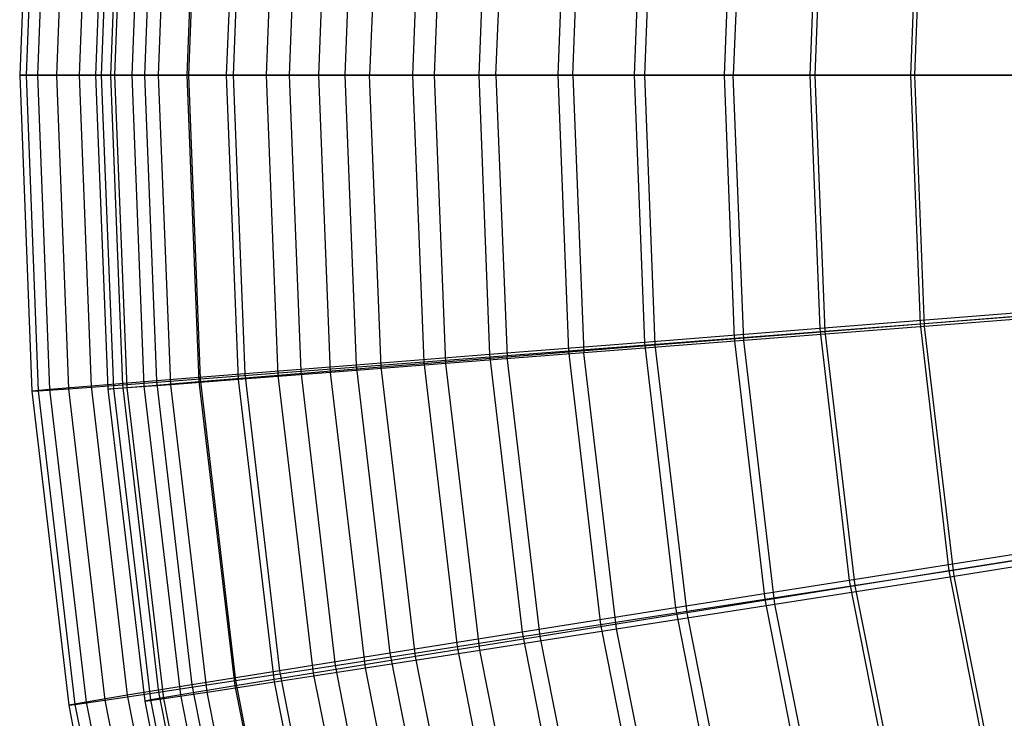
# Model space of a CAD drawing. Extents: x 0.05 to 6.09, y -3 to 3.03.
# Tile 21 of 124: x 0.05 to 0.78, y -0.46 to 0.05. Entities that reach past the tile are written whole.
import ezdxf

# ---------------------------------------------------------------- set-up
doc = ezdxf.new("R2010")
doc.units = 0
doc.header["$MEASUREMENT"] = 0
doc.layers.get('0').update_dxf_attribs({"color": 13, "linetype": 'CONTINUOUS'})

# ---------------------------------------------------------------- blocks, each defined once
blk = doc.blocks.new('GRUPUJ_1')
at = {"color": 0}
for p, q in [((0.00907, 3.25075, 3.08965), (0, 3.01692, 3.08971)), ((0.00907, 3.25075, 3.08965), (0, 3.01692, 3.08971)), ((0.01375, 3.25052, 3.32638), (0.00468, 3.01692, 3.32645)), ((0.01375, 3.25052, 3.32638), (0.00468, 3.01692, 3.32645)), ((0.02214, 3.2496, 2.85323), (0.01311, 3.01692, 2.85329)), ((0.02214, 3.2496, 2.85323), (0.01311, 3.01692, 2.85329)), ((0.03614, 3.24892, 3.5621), (0.02714, 3.01692, 3.56216)), ((0.03614, 3.24892, 3.5621), (0.02714, 3.01692, 3.56216)), ((0.05629, 3.01692, 3.20886), (0.06542, 3.24932, 3.20879)), ((0.05629, 3.01692, 3.20886), (0.06542, 3.24932, 3.20879)), ((0.06056, 3.01692, 2.97003), (0.06967, 3.24885, 2.96996)), ((0.06056, 3.01692, 2.97003), (0.06967, 3.24885, 2.96996)), ((0.05288, 3.24707, 2.61846), (0.04395, 3.01692, 2.61853)), ((0.05288, 3.24707, 2.61846), (0.04395, 3.01692, 2.61853)), ((0.07613, 3.24595, 3.79546), (0.06724, 3.01692, 3.79553)), ((0.07613, 3.24595, 3.79546), (0.06724, 3.01692, 3.79553)), ((0.07037, 3.01692, 3.44731), (0.07946, 3.24835, 3.44724)), ((0.07037, 3.01692, 3.44731), (0.07946, 3.24835, 3.44724)), ((0.08313, 3.01692, 2.73223), (0.09217, 3.24694, 2.73217)), ((0.08313, 3.01692, 2.73223), (0.09217, 3.24694, 2.73217)), ((0.10112, 3.24319, 2.38668), (0.09234, 3.01692, 2.38674)), ((0.10112, 3.24319, 2.38668), (0.09234, 3.01692, 2.38674)), ((0.10271, 3.01692, 3.68398), (0.11171, 3.24596, 3.68391)), ((0.10271, 3.01692, 3.68398), (0.11171, 3.24596, 3.68391)), ((0.1239, 3.01692, 2.49687), (0.1328, 3.2436, 2.49681)), ((0.1239, 3.01692, 2.49687), (0.1328, 3.2436, 2.49681)), ((0.13348, 3.24162, 4.02515), (0.12476, 3.01692, 4.02522)), ((0.13348, 3.24162, 4.02515), (0.12476, 3.01692, 4.02522)), ((0.15311, 3.01692, 3.91746), (0.16196, 3.24214, 3.9174)), ((0.15311, 3.01692, 3.91746), (0.16196, 3.24214, 3.9174)), ((0.16658, 3.23797, 2.15918), (0.158, 3.01692, 2.15925)), ((0.16658, 3.23797, 2.15918), (0.158, 3.01692, 2.15925)), ((0.1826, 3.01692, 2.26533), (0.19132, 3.23886, 2.26527)), ((0.1826, 3.01692, 2.26533), (0.19132, 3.23886, 2.26527)), ((0.20787, 3.23597, 4.24987), (0.19937, 3.01692, 4.24994)), ((0.20787, 3.23597, 4.24987), (0.19937, 3.01692, 4.24994)), ((0.22129, 3.01692, 4.14639), (0.22993, 3.23692, 4.14633)), ((0.22129, 3.01692, 4.14639), (0.22993, 3.23692, 4.14633)), ((0.2489, 3.23145, 1.93726), (0.24057, 3.01692, 1.93733)), ((0.2489, 3.23145, 1.93726), (0.24057, 3.01692, 1.93733)), ((0.26738, 3.23274, 2.03892), (0.2589, 3.01692, 2.03898)), ((0.26738, 3.23274, 2.03892), (0.2589, 3.01692, 2.03898)), ((0.29888, 3.22902, 4.46836), (0.29065, 3.01692, 4.46842)), ((0.29888, 3.22902, 4.46836), (0.29065, 3.01692, 4.46842)), ((0.30683, 3.01692, 4.36942), (0.31521, 3.23034, 4.36936)), ((0.30683, 3.01692, 4.36942), (0.31521, 3.23034, 4.36936)), ((0.3476, 3.22365, 1.72218), (0.33958, 3.01692, 1.72224)), ((0.3476, 3.22365, 1.72218), (0.33958, 3.01692, 1.72224)), ((0.35234, 3.01692, 1.81915), (0.36053, 3.22528, 1.81909)), ((0.35234, 3.01692, 1.81915), (0.36053, 3.22528, 1.81909)), ((0.406, 3.22082, 4.67936), (0.39809, 3.01692, 4.67942)), ((0.406, 3.22082, 4.67936), (0.39809, 3.01692, 4.67942)), ((0.40923, 3.01692, 4.58522), (0.41731, 3.22243, 4.58516)), ((0.40923, 3.01692, 4.58522), (0.41731, 3.22243, 4.58516)), ((0.46214, 3.21463, 1.51514), (0.45447, 3.01692, 1.51519)), ((0.46214, 3.21463, 1.51514), (0.45447, 3.01692, 1.51519)), ((0.46238, 3.01692, 1.60714), (0.47023, 3.21653, 1.60708)), ((0.46238, 3.01692, 1.60714), (0.47023, 3.21653, 1.60708)), ((0.53561, 3.21324, 4.79247), (0.5279, 3.01692, 4.79253)), ((0.53561, 3.21324, 4.79247), (0.5279, 3.01692, 4.79253)), ((0.52863, 3.2114, 4.8817), (0.52108, 3.01692, 4.88176)), ((0.52863, 3.2114, 4.8817), (0.52108, 3.01692, 4.88176)), ((0.58837, 3.01692, 1.4042), (0.59582, 3.20653, 1.40415)), ((0.58837, 3.01692, 1.4042), (0.59582, 3.20653, 1.40415)), ((0.59186, 3.20443, 1.31731), (0.58458, 3.01692, 1.31737)), ((0.59186, 3.20443, 1.31731), (0.58458, 3.01692, 1.31737)), ((0.66606, 3.20083, 5.07423), (0.65892, 3.01692, 5.07428)), ((0.66606, 3.20083, 5.07423), (0.65892, 3.01692, 5.07428)), ((0.66212, 3.01692, 4.99011), (0.66942, 3.20283, 4.99006)), ((0.66212, 3.01692, 4.99011), (0.66942, 3.20283, 4.99006)), ((0, 3.01692, 3.08971), (0.00468, 3.01692, 3.32645)), ((0, 3.01692, 3.08971), (0.00907, 2.78309, 3.08965)), ((0, 3.01692, 3.08971), (0.00907, 2.78309, 3.08965)), ((0.01311, 3.01692, 2.85329), (0, 3.01692, 3.08971)), ((0, 3.01692, 3.08971), (0.00468, 3.01692, 3.32645)), ((0.01311, 3.01692, 2.85329), (0, 3.01692, 3.08971)), ((0.00468, 3.01692, 3.32645), (0.02714, 3.01692, 3.56216)), ((0.00468, 3.01692, 3.32645), (0.01375, 2.78331, 3.32638)), ((0.00468, 3.01692, 3.32645), (0.02714, 3.01692, 3.56216)), ((0.00468, 3.01692, 3.32645), (0.01375, 2.78331, 3.32638)), ((0.01311, 3.01692, 2.85329), (0.02214, 2.78424, 2.85323)), ((0.01311, 3.01692, 2.85329), (0.02214, 2.78424, 2.85323)), ((0.04395, 3.01692, 2.61853), (0.01311, 3.01692, 2.85329)), ((0.04395, 3.01692, 2.61853), (0.01311, 3.01692, 2.85329)), ((0.02714, 3.01692, 3.56216), (0.06724, 3.01692, 3.79553)), ((0.02714, 3.01692, 3.56216), (0.03614, 2.78492, 3.5621)), ((0.02714, 3.01692, 3.56216), (0.06724, 3.01692, 3.79553)), ((0.02714, 3.01692, 3.56216), (0.03614, 2.78492, 3.5621)), ((0.04395, 3.01692, 2.61853), (0.05288, 2.78676, 2.61846)), ((0.04395, 3.01692, 2.61853), (0.05288, 2.78676, 2.61846)), ((0.09234, 3.01692, 2.38674), (0.04395, 3.01692, 2.61853)), ((0.09234, 3.01692, 2.38674), (0.04395, 3.01692, 2.61853)), ((0.05629, 3.01692, 3.20886), (0.06056, 3.01692, 2.97003)), ((0.06542, 2.78452, 3.20879), (0.05629, 3.01692, 3.20886)), ((0.07037, 3.01692, 3.44731), (0.05629, 3.01692, 3.20886)), ((0.06542, 2.78452, 3.20879), (0.05629, 3.01692, 3.20886)), ((0.07037, 3.01692, 3.44731), (0.05629, 3.01692, 3.20886)), ((0.05629, 3.01692, 3.20886), (0.06056, 3.01692, 2.97003)), ((0.06056, 3.01692, 2.97003), (0.08313, 3.01692, 2.73223)), ((0.06967, 2.78499, 2.96996), (0.06056, 3.01692, 2.97003)), ((0.06056, 3.01692, 2.97003), (0.08313, 3.01692, 2.73223)), ((0.06967, 2.78499, 2.96996), (0.06056, 3.01692, 2.97003)), ((0.06724, 3.01692, 3.79553), (0.12476, 3.01692, 4.02522)), ((0.06724, 3.01692, 3.79553), (0.07613, 2.78789, 3.79546)), ((0.06724, 3.01692, 3.79553), (0.12476, 3.01692, 4.02522)), ((0.06724, 3.01692, 3.79553), (0.07613, 2.78789, 3.79546)), ((0.07946, 2.78548, 3.44724), (0.07037, 3.01692, 3.44731)), ((0.10271, 3.01692, 3.68398), (0.07037, 3.01692, 3.44731)), ((0.07946, 2.78548, 3.44724), (0.07037, 3.01692, 3.44731)), ((0.10271, 3.01692, 3.68398), (0.07037, 3.01692, 3.44731)), ((0.08313, 3.01692, 2.73223), (0.1239, 3.01692, 2.49687)), ((0.09217, 2.7869, 2.73217), (0.08313, 3.01692, 2.73223)), ((0.08313, 3.01692, 2.73223), (0.1239, 3.01692, 2.49687)), ((0.09217, 2.7869, 2.73217), (0.08313, 3.01692, 2.73223)), ((0.09234, 3.01692, 2.38674), (0.10112, 2.79065, 2.38668)), ((0.09234, 3.01692, 2.38674), (0.10112, 2.79065, 2.38668)), ((0.158, 3.01692, 2.15925), (0.09234, 3.01692, 2.38674)), ((0.158, 3.01692, 2.15925), (0.09234, 3.01692, 2.38674)), ((0.15311, 3.01692, 3.91746), (0.10271, 3.01692, 3.68398)), ((0.11171, 2.78788, 3.68391), (0.10271, 3.01692, 3.68398)), ((0.15311, 3.01692, 3.91746), (0.10271, 3.01692, 3.68398)), ((0.11171, 2.78788, 3.68391), (0.10271, 3.01692, 3.68398)), ((0.1239, 3.01692, 2.49687), (0.1826, 3.01692, 2.26533)), ((0.1328, 2.79023, 2.49681), (0.1239, 3.01692, 2.49687)), ((0.1239, 3.01692, 2.49687), (0.1826, 3.01692, 2.26533)), ((0.1328, 2.79023, 2.49681), (0.1239, 3.01692, 2.49687)), ((0.12476, 3.01692, 4.02522), (0.19937, 3.01692, 4.24994)), ((0.12476, 3.01692, 4.02522), (0.13348, 2.79222, 4.02515)), ((0.12476, 3.01692, 4.02522), (0.13348, 2.79222, 4.02515)), ((0.12476, 3.01692, 4.02522), (0.19937, 3.01692, 4.24994)), ((0.16196, 2.7917, 3.9174), (0.15311, 3.01692, 3.91746)), ((0.22129, 3.01692, 4.14639), (0.15311, 3.01692, 3.91746)), ((0.16196, 2.7917, 3.9174), (0.15311, 3.01692, 3.91746)), ((0.22129, 3.01692, 4.14639), (0.15311, 3.01692, 3.91746)), ((0.158, 3.01692, 2.15925), (0.16658, 2.79586, 2.15918)), ((0.158, 3.01692, 2.15925), (0.16658, 2.79586, 2.15918)), ((0.24057, 3.01692, 1.93733), (0.158, 3.01692, 2.15925)), ((0.24057, 3.01692, 1.93733), (0.158, 3.01692, 2.15925)), ((0.1826, 3.01692, 2.26533), (0.2589, 3.01692, 2.03898)), ((0.1826, 3.01692, 2.26533), (0.2589, 3.01692, 2.03898)), ((0.19132, 2.79498, 2.26527), (0.1826, 3.01692, 2.26533)), ((0.19132, 2.79498, 2.26527), (0.1826, 3.01692, 2.26533)), ((0.19937, 3.01692, 4.24994), (0.29065, 3.01692, 4.46842)), ((0.19937, 3.01692, 4.24994), (0.20787, 2.79787, 4.24987)), ((0.19937, 3.01692, 4.24994), (0.20787, 2.79787, 4.24987)), ((0.19937, 3.01692, 4.24994), (0.29065, 3.01692, 4.46842)), ((0.22993, 2.79692, 4.14633), (0.22129, 3.01692, 4.14639)), ((0.22993, 2.79692, 4.14633), (0.22129, 3.01692, 4.14639)), ((0.30683, 3.01692, 4.36942), (0.22129, 3.01692, 4.14639)), ((0.30683, 3.01692, 4.36942), (0.22129, 3.01692, 4.14639)), ((0.24057, 3.01692, 1.93733), (0.2489, 2.80239, 1.93726)), ((0.24057, 3.01692, 1.93733), (0.2489, 2.80239, 1.93726)), ((0.33958, 3.01692, 1.72224), (0.24057, 3.01692, 1.93733)), ((0.33958, 3.01692, 1.72224), (0.24057, 3.01692, 1.93733)), ((0.35234, 3.01692, 1.81915), (0.2589, 3.01692, 2.03898)), ((0.26738, 2.80109, 2.03892), (0.2589, 3.01692, 2.03898)), ((0.26738, 2.80109, 2.03892), (0.2589, 3.01692, 2.03898)), ((0.35234, 3.01692, 1.81915), (0.2589, 3.01692, 2.03898)), ((0.29065, 3.01692, 4.46842), (0.39809, 3.01692, 4.67942)), ((0.29065, 3.01692, 4.46842), (0.29888, 2.80482, 4.46836)), ((0.29065, 3.01692, 4.46842), (0.29888, 2.80482, 4.46836)), ((0.29065, 3.01692, 4.46842), (0.39809, 3.01692, 4.67942)), ((0.31521, 2.8035, 4.36936), (0.30683, 3.01692, 4.36942)), ((0.40923, 3.01692, 4.58522), (0.30683, 3.01692, 4.36942)), ((0.31521, 2.8035, 4.36936), (0.30683, 3.01692, 4.36942)), ((0.40923, 3.01692, 4.58522), (0.30683, 3.01692, 4.36942)), ((0.33958, 3.01692, 1.72224), (0.3476, 2.81019, 1.72218)), ((0.33958, 3.01692, 1.72224), (0.3476, 2.81019, 1.72218)), ((0.45447, 3.01692, 1.51519), (0.33958, 3.01692, 1.72224)), ((0.45447, 3.01692, 1.51519), (0.33958, 3.01692, 1.72224)), ((0.35234, 3.01692, 1.81915), (0.36053, 2.80855, 1.81909)), ((0.35234, 3.01692, 1.81915), (0.46238, 3.01692, 1.60714)), ((0.35234, 3.01692, 1.81915), (0.46238, 3.01692, 1.60714)), ((0.35234, 3.01692, 1.81915), (0.36053, 2.80855, 1.81909)), ((0.39809, 3.01692, 4.67942), (0.52108, 3.01692, 4.88176)), ((0.39809, 3.01692, 4.67942), (0.406, 2.81302, 4.67936)), ((0.39809, 3.01692, 4.67942), (0.52108, 3.01692, 4.88176)), ((0.39809, 3.01692, 4.67942), (0.406, 2.81302, 4.67936)), ((0.40923, 3.01692, 4.58522), (0.5279, 3.01692, 4.79253)), ((0.40923, 3.01692, 4.58522), (0.41731, 2.81141, 4.58516)), ((0.40923, 3.01692, 4.58522), (0.5279, 3.01692, 4.79253)), ((0.40923, 3.01692, 4.58522), (0.41731, 2.81141, 4.58516)), ((0.45447, 3.01692, 1.51519), (0.46214, 2.81921, 1.51514)), ((0.45447, 3.01692, 1.51519), (0.46214, 2.81921, 1.51514)), ((0.58458, 3.01692, 1.31737), (0.45447, 3.01692, 1.51519)), ((0.58458, 3.01692, 1.31737), (0.45447, 3.01692, 1.51519)), ((0.46238, 3.01692, 1.60714), (0.58837, 3.01692, 1.4042)), ((0.47023, 2.81731, 1.60708), (0.46238, 3.01692, 1.60714)), ((0.46238, 3.01692, 1.60714), (0.58837, 3.01692, 1.4042)), ((0.47023, 2.81731, 1.60708), (0.46238, 3.01692, 1.60714)), ((0.52108, 3.01692, 4.88176), (0.65892, 3.01692, 5.07428)), ((0.52108, 3.01692, 4.88176), (0.52863, 2.82244, 4.8817)), ((0.52108, 3.01692, 4.88176), (0.52863, 2.82244, 4.8817)), ((0.52108, 3.01692, 4.88176), (0.65892, 3.01692, 5.07428)), ((0.53561, 2.8206, 4.79247), (0.5279, 3.01692, 4.79253)), ((0.66212, 3.01692, 4.99011), (0.5279, 3.01692, 4.79253)), ((0.53561, 2.8206, 4.79247), (0.5279, 3.01692, 4.79253)), ((0.66212, 3.01692, 4.99011), (0.5279, 3.01692, 4.79253)), ((0.58458, 3.01692, 1.31737), (0.59186, 2.8294, 1.31731)), ((0.58458, 3.01692, 1.31737), (0.59186, 2.8294, 1.31731)), ((0.72919, 3.01692, 1.12987), (0.58458, 3.01692, 1.31737)), ((0.72919, 3.01692, 1.12987), (0.58458, 3.01692, 1.31737)), ((0.59582, 2.82731, 1.40415), (0.58837, 3.01692, 1.4042)), ((0.58837, 3.01692, 1.4042), (0.72956, 3.01692, 1.21153)), ((0.59582, 2.82731, 1.40415), (0.58837, 3.01692, 1.4042)), ((0.58837, 3.01692, 1.4042), (0.72956, 3.01692, 1.21153)), ((0.65892, 3.01692, 5.07428), (0.81083, 3.01692, 5.25591)), ((0.65892, 3.01692, 5.07428), (0.66606, 2.83301, 5.07423)), ((0.65892, 3.01692, 5.07428), (0.66606, 2.83301, 5.07423)), ((0.65892, 3.01692, 5.07428), (0.81083, 3.01692, 5.25591)), ((0.66942, 2.83101, 4.99006), (0.66212, 3.01692, 4.99011)), ((0.81111, 3.01692, 5.17682), (0.66212, 3.01692, 4.99011)), ((0.81111, 3.01692, 5.17682), (0.66212, 3.01692, 4.99011)), ((0.66942, 2.83101, 4.99006), (0.66212, 3.01692, 4.99011)), ((0.66606, 2.83301, 5.07423), (0.81752, 2.84467, 5.25586)), ((0.66606, 2.83301, 5.07423), (0.81752, 2.84467, 5.25586)), ((0.81796, 2.84259, 5.17677), (0.66942, 2.83101, 4.99006)), ((0.81796, 2.84259, 5.17677), (0.66942, 2.83101, 4.99006)), ((0.73603, 2.84072, 1.12982), (0.59186, 2.8294, 1.31731)), ((0.73603, 2.84072, 1.12982), (0.59186, 2.8294, 1.31731)), ((0.59582, 2.82731, 1.40415), (0.73657, 2.8385, 1.21148)), ((0.59582, 2.82731, 1.40415), (0.73657, 2.8385, 1.21148)), ((0.59186, 2.8294, 1.31731), (0.46214, 2.81921, 1.51514)), ((0.59186, 2.8294, 1.31731), (0.46214, 2.81921, 1.51514)), ((0.47023, 2.81731, 1.60708), (0.59582, 2.82731, 1.40415)), ((0.47023, 2.81731, 1.60708), (0.59582, 2.82731, 1.40415)), ((0.52863, 2.82244, 4.8817), (0.66606, 2.83301, 5.07423)), ((0.52863, 2.82244, 4.8817), (0.66606, 2.83301, 5.07423)), ((0.66942, 2.83101, 4.99006), (0.53561, 2.8206, 4.79247)), ((0.66942, 2.83101, 4.99006), (0.53561, 2.8206, 4.79247)), ((0.59186, 2.8294, 1.31731), (0.61364, 2.64302, 1.31715)), ((0.59186, 2.8294, 1.31731), (0.61364, 2.64302, 1.31715)), ((0.61812, 2.63887, 1.40398), (0.59582, 2.82731, 1.40415)), ((0.61812, 2.63887, 1.40398), (0.59582, 2.82731, 1.40415)), ((0.66606, 2.83301, 5.07423), (0.68742, 2.6502, 5.07407)), ((0.66606, 2.83301, 5.07423), (0.68742, 2.6502, 5.07407)), ((0.69129, 2.64625, 4.9899), (0.66942, 2.83101, 4.99006)), ((0.69129, 2.64625, 4.9899), (0.66942, 2.83101, 4.99006)), ((0.46214, 2.81921, 1.51514), (0.3476, 2.81019, 1.72218)), ((0.46214, 2.81921, 1.51514), (0.3476, 2.81019, 1.72218)), ((0.406, 2.81302, 4.67936), (0.52863, 2.82244, 4.8817)), ((0.406, 2.81302, 4.67936), (0.52863, 2.82244, 4.8817)), ((0.53561, 2.8206, 4.79247), (0.41731, 2.81141, 4.58516)), ((0.53561, 2.8206, 4.79247), (0.41731, 2.81141, 4.58516)), ((0.46214, 2.81921, 1.51514), (0.48511, 2.62269, 1.51497)), ((0.46214, 2.81921, 1.51514), (0.48511, 2.62269, 1.51497)), ((0.52863, 2.82244, 4.8817), (0.55122, 2.62912, 4.88153)), ((0.52863, 2.82244, 4.8817), (0.55122, 2.62912, 4.88153)), ((0.5587, 2.62548, 4.7923), (0.53561, 2.8206, 4.79247)), ((0.5587, 2.62548, 4.7923), (0.53561, 2.8206, 4.79247)), ((0.29888, 2.80482, 4.46836), (0.406, 2.81302, 4.67936)), ((0.29888, 2.80482, 4.46836), (0.406, 2.81302, 4.67936)), ((0.36053, 2.80855, 1.81909), (0.47023, 2.81731, 1.60708)), ((0.36053, 2.80855, 1.81909), (0.47023, 2.81731, 1.60708)), ((0.406, 2.81302, 4.67936), (0.42969, 2.61035, 4.67919)), ((0.406, 2.81302, 4.67936), (0.42969, 2.61035, 4.67919)), ((0.4937, 2.61893, 1.60691), (0.47023, 2.81731, 1.60708)), ((0.4937, 2.61893, 1.60691), (0.47023, 2.81731, 1.60708)), ((0.20787, 2.79787, 4.24987), (0.29888, 2.80482, 4.46836)), ((0.20787, 2.79787, 4.24987), (0.29888, 2.80482, 4.46836)), ((0.3476, 2.81019, 1.72218), (0.2489, 2.80239, 1.93726)), ((0.3476, 2.81019, 1.72218), (0.2489, 2.80239, 1.93726)), ((0.26738, 2.80109, 2.03892), (0.36053, 2.80855, 1.81909)), ((0.26738, 2.80109, 2.03892), (0.36053, 2.80855, 1.81909)), ((0.29888, 2.80482, 4.46836), (0.32353, 2.59399, 4.46817)), ((0.29888, 2.80482, 4.46836), (0.32353, 2.59399, 4.46817)), ((0.41731, 2.81141, 4.58516), (0.31521, 2.8035, 4.36936)), ((0.41731, 2.81141, 4.58516), (0.31521, 2.8035, 4.36936)), ((0.3476, 2.81019, 1.72218), (0.37162, 2.6047, 1.722)), ((0.3476, 2.81019, 1.72218), (0.37162, 2.6047, 1.722)), ((0.38504, 2.60147, 1.81891), (0.36053, 2.80855, 1.81909)), ((0.38504, 2.60147, 1.81891), (0.36053, 2.80855, 1.81909)), ((0.44148, 2.60716, 4.58498), (0.41731, 2.81141, 4.58516)), ((0.44148, 2.60716, 4.58498), (0.41731, 2.81141, 4.58516)), ((0.13348, 2.79222, 4.02515), (0.20787, 2.79787, 4.24987)), ((0.13348, 2.79222, 4.02515), (0.20787, 2.79787, 4.24987)), ((0.2489, 2.80239, 1.93726), (0.16658, 2.79586, 2.15918)), ((0.2489, 2.80239, 1.93726), (0.16658, 2.79586, 2.15918)), ((0.19132, 2.79498, 2.26527), (0.26738, 2.80109, 2.03892)), ((0.19132, 2.79498, 2.26527), (0.26738, 2.80109, 2.03892)), ((0.20787, 2.79787, 4.24987), (0.23332, 2.58014, 4.24969)), ((0.20787, 2.79787, 4.24987), (0.23332, 2.58014, 4.24969)), ((0.31521, 2.8035, 4.36936), (0.22993, 2.79692, 4.14633)), ((0.31521, 2.8035, 4.36936), (0.22993, 2.79692, 4.14633)), ((0.2489, 2.80239, 1.93726), (0.27382, 2.58915, 1.93708)), ((0.2489, 2.80239, 1.93726), (0.27382, 2.58915, 1.93708)), ((0.29276, 2.5866, 2.03873), (0.26738, 2.80109, 2.03892)), ((0.29276, 2.5866, 2.03873), (0.26738, 2.80109, 2.03892)), ((0.34032, 2.59139, 4.36917), (0.31521, 2.8035, 4.36936)), ((0.34032, 2.59139, 4.36917), (0.31521, 2.8035, 4.36936)), ((0.10112, 2.79065, 2.38668), (0.05288, 2.78676, 2.61846)), ((0.10112, 2.79065, 2.38668), (0.05288, 2.78676, 2.61846)), ((0.07613, 2.78789, 3.79546), (0.13348, 2.79222, 4.02515)), ((0.07613, 2.78789, 3.79546), (0.13348, 2.79222, 4.02515)), ((0.09217, 2.7869, 2.73217), (0.1328, 2.79023, 2.49681)), ((0.09217, 2.7869, 2.73217), (0.1328, 2.79023, 2.49681)), ((0.16658, 2.79586, 2.15918), (0.10112, 2.79065, 2.38668)), ((0.16658, 2.79586, 2.15918), (0.10112, 2.79065, 2.38668)), ((0.10112, 2.79065, 2.38668), (0.12741, 2.56573, 2.38648)), ((0.10112, 2.79065, 2.38668), (0.12741, 2.56573, 2.38648)), ((0.16196, 2.7917, 3.9174), (0.11171, 2.78788, 3.68391)), ((0.16196, 2.7917, 3.9174), (0.11171, 2.78788, 3.68391)), ((0.1328, 2.79023, 2.49681), (0.19132, 2.79498, 2.26527)), ((0.1328, 2.79023, 2.49681), (0.19132, 2.79498, 2.26527)), ((0.15946, 2.56495, 2.49661), (0.1328, 2.79023, 2.49681)), ((0.15946, 2.56495, 2.49661), (0.1328, 2.79023, 2.49681)), ((0.13348, 2.79222, 4.02515), (0.15958, 2.56887, 4.02496)), ((0.13348, 2.79222, 4.02515), (0.15958, 2.56887, 4.02496)), ((0.22993, 2.79692, 4.14633), (0.16196, 2.7917, 3.9174)), ((0.22993, 2.79692, 4.14633), (0.16196, 2.7917, 3.9174)), ((0.18845, 2.56787, 3.9172), (0.16196, 2.7917, 3.9174)), ((0.18845, 2.56787, 3.9172), (0.16196, 2.7917, 3.9174)), ((0.16658, 2.79586, 2.15918), (0.19226, 2.57614, 2.15899)), ((0.16658, 2.79586, 2.15918), (0.19226, 2.57614, 2.15899)), ((0.21742, 2.5744, 2.26507), (0.19132, 2.79498, 2.26527)), ((0.21742, 2.5744, 2.26507), (0.19132, 2.79498, 2.26527)), ((0.25581, 2.57827, 4.14614), (0.22993, 2.79692, 4.14633)), ((0.25581, 2.57827, 4.14614), (0.22993, 2.79692, 4.14633)), ((0.02214, 2.78424, 2.85323), (0.00907, 2.78309, 3.08965)), ((0.02214, 2.78424, 2.85323), (0.00907, 2.78309, 3.08965)), ((0.00907, 2.78309, 3.08965), (0.01375, 2.78331, 3.32638)), ((0.00907, 2.78309, 3.08965), (0.01375, 2.78331, 3.32638)), ((0.00907, 2.78309, 3.08965), (0.03624, 2.55066, 3.08944)), ((0.00907, 2.78309, 3.08965), (0.03624, 2.55066, 3.08944)), ((0.01375, 2.78331, 3.32638), (0.03614, 2.78492, 3.5621)), ((0.01375, 2.78331, 3.32638), (0.03614, 2.78492, 3.5621)), ((0.01375, 2.78331, 3.32638), (0.04089, 2.55111, 3.32618)), ((0.01375, 2.78331, 3.32638), (0.04089, 2.55111, 3.32618)), ((0.05288, 2.78676, 2.61846), (0.02214, 2.78424, 2.85323)), ((0.05288, 2.78676, 2.61846), (0.02214, 2.78424, 2.85323)), ((0.02214, 2.78424, 2.85323), (0.04917, 2.55296, 2.85303)), ((0.02214, 2.78424, 2.85323), (0.04917, 2.55296, 2.85303)), ((0.03614, 2.78492, 3.5621), (0.07613, 2.78789, 3.79546)), ((0.03614, 2.78492, 3.5621), (0.07613, 2.78789, 3.79546)), ((0.03614, 2.78492, 3.5621), (0.0631, 2.55431, 3.5619)), ((0.03614, 2.78492, 3.5621), (0.0631, 2.55431, 3.5619)), ((0.05288, 2.78676, 2.61846), (0.07962, 2.55799, 2.61826)), ((0.05288, 2.78676, 2.61846), (0.07962, 2.55799, 2.61826)), ((0.07946, 2.78548, 3.44724), (0.06542, 2.78452, 3.20879)), ((0.07946, 2.78548, 3.44724), (0.06542, 2.78452, 3.20879)), ((0.06542, 2.78452, 3.20879), (0.06967, 2.78499, 2.96996)), ((0.06542, 2.78452, 3.20879), (0.06967, 2.78499, 2.96996)), ((0.09276, 2.55355, 3.20859), (0.06542, 2.78452, 3.20879)), ((0.09276, 2.55355, 3.20859), (0.06542, 2.78452, 3.20879)), ((0.06967, 2.78499, 2.96996), (0.09217, 2.7869, 2.73217)), ((0.06967, 2.78499, 2.96996), (0.09217, 2.7869, 2.73217)), ((0.09695, 2.55449, 2.96976), (0.06967, 2.78499, 2.96996)), ((0.09695, 2.55449, 2.96976), (0.06967, 2.78499, 2.96996)), ((0.07613, 2.78789, 3.79546), (0.10274, 2.56024, 3.79526)), ((0.07613, 2.78789, 3.79546), (0.10274, 2.56024, 3.79526)), ((0.11171, 2.78788, 3.68391), (0.07946, 2.78548, 3.44724)), ((0.11171, 2.78788, 3.68391), (0.07946, 2.78548, 3.44724)), ((0.10669, 2.55547, 3.44704), (0.07946, 2.78548, 3.44724)), ((0.10669, 2.55547, 3.44704), (0.07946, 2.78548, 3.44724)), ((0.11923, 2.5583, 2.73197), (0.09217, 2.7869, 2.73217)), ((0.11923, 2.5583, 2.73197), (0.09217, 2.7869, 2.73217)), ((0.13865, 2.56026, 3.68371), (0.11171, 2.78788, 3.68391)), ((0.13865, 2.56026, 3.68371), (0.11171, 2.78788, 3.68391)), ((0.68742, 2.6502, 5.07407), (0.83753, 2.67346, 5.25571)), ((0.68742, 2.6502, 5.07407), (0.83753, 2.67346, 5.25571)), ((0.69129, 2.64625, 4.9899), (0.83846, 2.66934, 5.17661)), ((0.69129, 2.64625, 4.9899), (0.83846, 2.66934, 5.17661)), ((0.7565, 2.66558, 1.12967), (0.61364, 2.64302, 1.31715)), ((0.7565, 2.66558, 1.12967), (0.61364, 2.64302, 1.31715)), ((0.75755, 2.66118, 1.21132), (0.61812, 2.63887, 1.40398)), ((0.75755, 2.66118, 1.21132), (0.61812, 2.63887, 1.40398)), ((0.55122, 2.62912, 4.88153), (0.68742, 2.6502, 5.07407)), ((0.55122, 2.62912, 4.88153), (0.68742, 2.6502, 5.07407)), ((0.5587, 2.62548, 4.7923), (0.69129, 2.64625, 4.9899)), ((0.5587, 2.62548, 4.7923), (0.69129, 2.64625, 4.9899)), ((0.68742, 2.6502, 5.07407), (0.72289, 2.4696, 5.07381)), ((0.68742, 2.6502, 5.07407), (0.72289, 2.4696, 5.07381)), ((0.72759, 2.46377, 4.98963), (0.69129, 2.64625, 4.9899)), ((0.72759, 2.46377, 4.98963), (0.69129, 2.64625, 4.9899)), ((0.61364, 2.64302, 1.31715), (0.48511, 2.62269, 1.51497)), ((0.61364, 2.64302, 1.31715), (0.48511, 2.62269, 1.51497)), ((0.61812, 2.63887, 1.40398), (0.4937, 2.61893, 1.60691)), ((0.61812, 2.63887, 1.40398), (0.4937, 2.61893, 1.60691)), ((0.61364, 2.64302, 1.31715), (0.64981, 2.45888, 1.31688)), ((0.61364, 2.64302, 1.31715), (0.64981, 2.45888, 1.31688)), ((0.65514, 2.45277, 1.40371), (0.61812, 2.63887, 1.40398)), ((0.65514, 2.45277, 1.40371), (0.61812, 2.63887, 1.40398)), ((0.48511, 2.62269, 1.51497), (0.37162, 2.6047, 1.722)), ((0.48511, 2.62269, 1.51497), (0.37162, 2.6047, 1.722)), ((0.42969, 2.61035, 4.67919), (0.55122, 2.62912, 4.88153)), ((0.42969, 2.61035, 4.67919), (0.55122, 2.62912, 4.88153)), ((0.44148, 2.60716, 4.58498), (0.5587, 2.62548, 4.7923)), ((0.44148, 2.60716, 4.58498), (0.5587, 2.62548, 4.7923)), ((0.48511, 2.62269, 1.51497), (0.52324, 2.42854, 1.51468)), ((0.48511, 2.62269, 1.51497), (0.52324, 2.42854, 1.51468)), ((0.55122, 2.62912, 4.88153), (0.58873, 2.43814, 4.88126)), ((0.55122, 2.62912, 4.88153), (0.58873, 2.43814, 4.88126)), ((0.59703, 2.43278, 4.79201), (0.5587, 2.62548, 4.7923)), ((0.59703, 2.43278, 4.79201), (0.5587, 2.62548, 4.7923)), ((0.4937, 2.61893, 1.60691), (0.38504, 2.60147, 1.81891)), ((0.4937, 2.61893, 1.60691), (0.38504, 2.60147, 1.81891)), ((0.53268, 2.42301, 1.60662), (0.4937, 2.61893, 1.60691)), ((0.53268, 2.42301, 1.60662), (0.4937, 2.61893, 1.60691)), ((0.32353, 2.59399, 4.46817), (0.42969, 2.61035, 4.67919)), ((0.32353, 2.59399, 4.46817), (0.42969, 2.61035, 4.67919)), ((0.42969, 2.61035, 4.67919), (0.46901, 2.41012, 4.6789)), ((0.42969, 2.61035, 4.67919), (0.46901, 2.41012, 4.6789)), ((0.37162, 2.6047, 1.722), (0.27382, 2.58915, 1.93708)), ((0.37162, 2.6047, 1.722), (0.27382, 2.58915, 1.93708)), ((0.38504, 2.60147, 1.81891), (0.29276, 2.5866, 2.03873)), ((0.38504, 2.60147, 1.81891), (0.29276, 2.5866, 2.03873)), ((0.34032, 2.59139, 4.36917), (0.44148, 2.60716, 4.58498)), ((0.34032, 2.59139, 4.36917), (0.44148, 2.60716, 4.58498)), ((0.37162, 2.6047, 1.722), (0.41149, 2.40169, 1.7217)), ((0.37162, 2.6047, 1.722), (0.41149, 2.40169, 1.7217)), ((0.42572, 2.39695, 1.81861), (0.38504, 2.60147, 1.81891)), ((0.42572, 2.39695, 1.81861), (0.38504, 2.60147, 1.81891)), ((0.4816, 2.40544, 4.58468), (0.44148, 2.60716, 4.58498)), ((0.4816, 2.40544, 4.58468), (0.44148, 2.60716, 4.58498)), ((0.23332, 2.58014, 4.24969), (0.32353, 2.59399, 4.46817)), ((0.23332, 2.58014, 4.24969), (0.32353, 2.59399, 4.46817)), ((0.32353, 2.59399, 4.46817), (0.36443, 2.38571, 4.46787)), ((0.32353, 2.59399, 4.46817), (0.36443, 2.38571, 4.46787)), ((0.27382, 2.58915, 1.93708), (0.19226, 2.57614, 2.15899)), ((0.27382, 2.58915, 1.93708), (0.19226, 2.57614, 2.15899)), ((0.29276, 2.5866, 2.03873), (0.21742, 2.5744, 2.26507)), ((0.29276, 2.5866, 2.03873), (0.21742, 2.5744, 2.26507)), ((0.25581, 2.57827, 4.14614), (0.34032, 2.59139, 4.36917)), ((0.25581, 2.57827, 4.14614), (0.34032, 2.59139, 4.36917)), ((0.27382, 2.58915, 1.93708), (0.31519, 2.37849, 1.93677)), ((0.27382, 2.58915, 1.93708), (0.31519, 2.37849, 1.93677)), ((0.3349, 2.37476, 2.03842), (0.29276, 2.5866, 2.03873)), ((0.3349, 2.37476, 2.03842), (0.29276, 2.5866, 2.03873)), ((0.38198, 2.38191, 4.36886), (0.34032, 2.59139, 4.36917)), ((0.38198, 2.38191, 4.36886), (0.34032, 2.59139, 4.36917)), ((0.15958, 2.56887, 4.02496), (0.23332, 2.58014, 4.24969)), ((0.15958, 2.56887, 4.02496), (0.23332, 2.58014, 4.24969)), ((0.23332, 2.58014, 4.24969), (0.27556, 2.36503, 4.24937)), ((0.23332, 2.58014, 4.24969), (0.27556, 2.36503, 4.24937)), ((0.19226, 2.57614, 2.15899), (0.12741, 2.56573, 2.38648)), ((0.19226, 2.57614, 2.15899), (0.12741, 2.56573, 2.38648)), ((0.21742, 2.5744, 2.26507), (0.15946, 2.56495, 2.49661)), ((0.21742, 2.5744, 2.26507), (0.15946, 2.56495, 2.49661)), ((0.18845, 2.56787, 3.9172), (0.25581, 2.57827, 4.14614)), ((0.18845, 2.56787, 3.9172), (0.25581, 2.57827, 4.14614)), ((0.19226, 2.57614, 2.15899), (0.23489, 2.35907, 2.15868)), ((0.19226, 2.57614, 2.15899), (0.23489, 2.35907, 2.15868)), ((0.26076, 2.35655, 2.26475), (0.21742, 2.5744, 2.26507)), ((0.26076, 2.35655, 2.26475), (0.21742, 2.5744, 2.26507)), ((0.29876, 2.36233, 4.14582), (0.25581, 2.57827, 4.14614)), ((0.29876, 2.36233, 4.14582), (0.25581, 2.57827, 4.14614)), ((0.12741, 2.56573, 2.38648), (0.07962, 2.55799, 2.61826)), ((0.12741, 2.56573, 2.38648), (0.07962, 2.55799, 2.61826)), ((0.10274, 2.56024, 3.79526), (0.15958, 2.56887, 4.02496)), ((0.10274, 2.56024, 3.79526), (0.15958, 2.56887, 4.02496)), ((0.15946, 2.56495, 2.49661), (0.11923, 2.5583, 2.73197)), ((0.15946, 2.56495, 2.49661), (0.11923, 2.5583, 2.73197)), ((0.12741, 2.56573, 2.38648), (0.17104, 2.34354, 2.38616)), ((0.12741, 2.56573, 2.38648), (0.17104, 2.34354, 2.38616)), ((0.13865, 2.56026, 3.68371), (0.18845, 2.56787, 3.9172)), ((0.13865, 2.56026, 3.68371), (0.18845, 2.56787, 3.9172)), ((0.20372, 2.34245, 2.49628), (0.15946, 2.56495, 2.49661)), ((0.20372, 2.34245, 2.49628), (0.15946, 2.56495, 2.49661)), ((0.15958, 2.56887, 4.02496), (0.20292, 2.34821, 4.02464)), ((0.15958, 2.56887, 4.02496), (0.20292, 2.34821, 4.02464)), ((0.23242, 2.34681, 3.91688), (0.18845, 2.56787, 3.9172)), ((0.23242, 2.34681, 3.91688), (0.18845, 2.56787, 3.9172)), ((0.07962, 2.55799, 2.61826), (0.04917, 2.55296, 2.85303)), ((0.07962, 2.55799, 2.61826), (0.04917, 2.55296, 2.85303)), ((0.0631, 2.55431, 3.5619), (0.10274, 2.56024, 3.79526)), ((0.0631, 2.55431, 3.5619), (0.10274, 2.56024, 3.79526)), ((0.07962, 2.55799, 2.61826), (0.12401, 2.33198, 2.61793)), ((0.07962, 2.55799, 2.61826), (0.12401, 2.33198, 2.61793)), ((0.11923, 2.5583, 2.73197), (0.09695, 2.55449, 2.96976)), ((0.11923, 2.5583, 2.73197), (0.09695, 2.55449, 2.96976)), ((0.10274, 2.56024, 3.79526), (0.1469, 2.33534, 3.79494)), ((0.10274, 2.56024, 3.79526), (0.1469, 2.33534, 3.79494)), ((0.10669, 2.55547, 3.44704), (0.13865, 2.56026, 3.68371)), ((0.10669, 2.55547, 3.44704), (0.13865, 2.56026, 3.68371)), ((0.16413, 2.33253, 2.73163), (0.11923, 2.5583, 2.73197)), ((0.16413, 2.33253, 2.73163), (0.11923, 2.5583, 2.73197)), ((0.18336, 2.33545, 3.68338), (0.13865, 2.56026, 3.68371)), ((0.18336, 2.33545, 3.68338), (0.13865, 2.56026, 3.68371)), ((0.04917, 2.55296, 2.85303), (0.03624, 2.55066, 3.08944)), ((0.04917, 2.55296, 2.85303), (0.03624, 2.55066, 3.08944)), ((0.03624, 2.55066, 3.08944), (0.04089, 2.55111, 3.32618)), ((0.03624, 2.55066, 3.08944), (0.04089, 2.55111, 3.32618)), ((0.03624, 2.55066, 3.08944), (0.08133, 2.32104, 3.08911)), ((0.03624, 2.55066, 3.08944), (0.08133, 2.32104, 3.08911)), ((0.04089, 2.55111, 3.32618), (0.0631, 2.55431, 3.5619)), ((0.04089, 2.55111, 3.32618), (0.0631, 2.55431, 3.5619)), ((0.04089, 2.55111, 3.32618), (0.08594, 2.32171, 3.32585)), ((0.04089, 2.55111, 3.32618), (0.08594, 2.32171, 3.32585)), ((0.04917, 2.55296, 2.85303), (0.09405, 2.32447, 2.85269)), ((0.04917, 2.55296, 2.85303), (0.09405, 2.32447, 2.85269)), ((0.0631, 2.55431, 3.5619), (0.10784, 2.32649, 3.56157)), ((0.0631, 2.55431, 3.5619), (0.10784, 2.32649, 3.56157)), ((0.09276, 2.55355, 3.20859), (0.10669, 2.55547, 3.44704)), ((0.09276, 2.55355, 3.20859), (0.10669, 2.55547, 3.44704)), ((0.09695, 2.55449, 2.96976), (0.09276, 2.55355, 3.20859)), ((0.09695, 2.55449, 2.96976), (0.09276, 2.55355, 3.20859)), ((0.13813, 2.32544, 3.20825), (0.09276, 2.55355, 3.20859)), ((0.13813, 2.32544, 3.20825), (0.09276, 2.55355, 3.20859)), ((0.14223, 2.32684, 2.96942), (0.09695, 2.55449, 2.96976)), ((0.14223, 2.32684, 2.96942), (0.09695, 2.55449, 2.96976)), ((0.15187, 2.32831, 3.4467), (0.10669, 2.55547, 3.44704)), ((0.15187, 2.32831, 3.4467), (0.10669, 2.55547, 3.44704))]:
    blk.add_line(p, q, dxfattribs=at)

msp = doc.modelspace()

# ---------------------------------------------------------------- block references
at = {"color": 0}
msp.add_blockref('GRUPUJ_1', (0.05452, -3.0046, 0.05645), dxfattribs=at)

doc.saveas('drawing.dxf')
